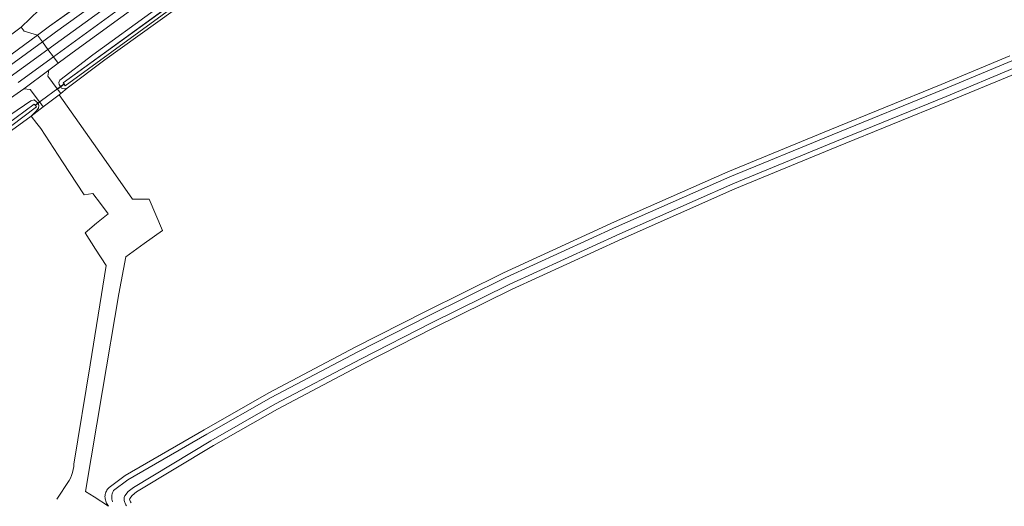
# Model space of a CAD drawing. Extents: x 140829 to 145054, y 448512 to 451778.
# Tile 43 of 152: x 142166 to 142345, y 450018 to 450106. Entities that reach past the tile are written whole.
import ezdxf

# ---------------------------------------------------------------- set-up
doc = ezdxf.new("R2010")
doc.units = 0
doc.header["$MEASUREMENT"] = 0
for name, color, linetype in [('geometrie2dBegroeidTerreindeel', 7, 'Continuous'), ('geometrie2dOnbegroeidTerreindeel', 7, 'Continuous'), ('geometrie2dOndersteunendWaterdeel', 7, 'Continuous'), ('geometrie2dOndersteunendWegdeel', 7, 'Continuous'), ('geometrie2dOverigeConstructie', 7, 'Continuous'), ('geometrie2dWaterdeel', 7, 'Continuous'), ('geometrie2dWegdeel', 7, 'Continuous')]:
    doc.layers.add(name, color=color, linetype=linetype)

msp = doc.modelspace()

# ---------------------------------------------------------------- linework, layer by layer
at = {"layer": 'geometrie2dBegroeidTerreindeel', "linetype": 'Continuous', "lineweight": 0}
for p, q in [((142181.79, 450098.9), (142202.83, 450113.98)), ((142174.99, 450093.75), (142181.79, 450098.9)), ((142345.87, 450099.59), (142333.44, 450094.41)), ((142334.71, 450091.32), (142347.11, 450096.48)), ((142333.44, 450094.41), (142313.26, 450086.19)), ((142173.55, 450092.54), (142173.84, 450092.75)), ((142176.43, 450088.42), (142173.55, 450092.54)), ((142173.55, 450092.54), (142173.55, 450092.54)), ((142173.84, 450092.75), (142174.99, 450093.75)), ((142314.53, 450083.09), (142334.71, 450091.32)), ((142140.5, 450068.64), (142167.52, 450087.98)), ((142167.52, 450087.98), (142168.43, 450088.68)), ((142168.43, 450088.68), (142169.49, 450087.35)), ((142169.49, 450087.35), (142170.22, 450086.42)), ((142181.61, 450081.03), (142176.43, 450088.42)), ((142170.22, 450086.42), (142174.14, 450080.41)), ((142313.26, 450086.19), (142294.72, 450078.56)), ((142296.03, 450075.47), (142314.53, 450083.09)), ((142174.14, 450080.41), (142178.06, 450074.41)), ((142186.79, 450073.64), (142181.61, 450081.03)), ((142294.72, 450078.56), (142274.19, 450069.51)), ((142178.06, 450074.41), (142179.64, 450074.67)), ((142179.64, 450074.67), (142181.04, 450072.83)), ((142275.56, 450066.45), (142296.03, 450075.47)), ((142188.31, 450073.64), (142186.79, 450073.64)), ((142189.83, 450073.64), (142188.31, 450073.64)), ((142191.03, 450070.8), (142189.83, 450073.64)), ((142181.04, 450072.83), (142182.43, 450070.98)), ((142182.43, 450070.98), (142180.32, 450069.25)), ((142192.23, 450067.96), (142191.03, 450070.8)), ((142274.19, 450069.51), (142254.07, 450060.27)), ((142180.32, 450069.25), (142178.21, 450067.53)), ((142178.21, 450067.53), (142180.13, 450064.56)), ((142188.93, 450065.57), (142192.23, 450067.96)), ((142255.51, 450057.26), (142275.56, 450066.45)), ((142180.13, 450064.56), (142182.06, 450061.59)), ((142185.63, 450063.18), (142188.93, 450065.57)), ((142184.32, 450056.43), (142185.63, 450063.18)), ((142182.06, 450061.59), (142179.13, 450043.59)), ((142254.07, 450060.27), (142239.95, 450053.28)), ((142241.46, 450050.29), (142255.51, 450057.26)), ((142181.39, 450038.96), (142184.32, 450056.43)), ((142239.95, 450053.28), (142227.2, 450046.8)), ((142228.74, 450043.82), (142241.46, 450050.29)), ((142227.2, 450046.8), (142211.51, 450038.51)), ((142179.13, 450043.59), (142176.2, 450025.59)), ((142213.13, 450035.57), (142228.74, 450043.82)), ((142178.32, 450020.65), (142181.39, 450038.96)), ((142211.51, 450038.51), (142199.81, 450031.83)), ((142201.49, 450028.93), (142213.13, 450035.57)), ((142199.81, 450031.83), (142185.47, 450023.55)), ((142187.55, 450020.55), (142201.49, 450028.93)), ((142176.16, 450025.17), (142176.06, 450024.62)), ((142176.2, 450025.59), (142176.16, 450025.17)), ((142175.55, 450023.03), (142175.34, 450022.59)), ((142175.76, 450023.55), (142175.55, 450023.03)), ((142175.93, 450024.08), (142175.76, 450023.55)), ((142176.06, 450024.62), (142175.93, 450024.08)), ((142185.47, 450023.55), (142182.58, 450021.34)), ((142175.34, 450022.59), (142173.13, 450019.22)), ((142182.43, 450021.19), (142182.3, 450021.03)), ((142182.58, 450021.34), (142182.43, 450021.19)), ((142178.32, 450020.65), (142179.86, 450019.65)), ((142179.86, 450019.65), (142178.32, 450020.65)), ((142179.86, 450019.65), (142182.47, 450017.94)), ((142182.47, 450017.94), (142179.86, 450019.65)), ((142181.85, 450019.89), (142181.83, 450019.69)), ((142181.83, 450019.69), (142181.85, 450019.48)), ((142181.88, 450020.1), (142181.85, 450019.89)), ((142181.85, 450019.48), (142181.87, 450019.28)), ((142181.93, 450020.3), (142181.88, 450020.1)), ((142182, 450020.49), (142181.93, 450020.3)), ((142182.08, 450020.68), (142182, 450020.49)), ((142182.18, 450020.86), (142182.08, 450020.68)), ((142182.3, 450021.03), (142182.18, 450020.86)), ((142186.3, 450019.22), (142186.32, 450019.38)), ((142186.32, 450019.38), (142186.73, 450019.92)), ((142186.73, 450019.92), (142187.55, 450020.55)), ((142181.87, 450019.28), (142181.91, 450019.08)), ((142181.91, 450019.08), (142181.97, 450018.88)), ((142181.97, 450018.88), (142182.04, 450018.69)), ((142182.04, 450018.69), (142182.13, 450018.5)), ((142182.13, 450018.5), (142182.47, 450017.94)), ((142186.33, 450019.03), (142186.3, 450019.22)), ((142186.38, 450018.85), (142186.33, 450019.03)), ((142186.45, 450018.72), (142186.38, 450018.85)), ((142186.55, 450018.58), (142186.45, 450018.72))]:
    msp.add_line(p, q, dxfattribs=at)
at = {"layer": 'geometrie2dOnbegroeidTerreindeel', "linetype": 'Continuous', "lineweight": 0}
for p, q in [((142169.88, 450107.94), (142166.63, 450104.81)), ((142166.63, 450104.81), (142163.72, 450102.62)), ((142170.63, 450090.37), (142173.55, 450092.54)), ((142173.55, 450092.54), (142176.43, 450088.42)), ((142168.43, 450088.68), (142170.63, 450090.37)), ((142169.49, 450087.35), (142168.43, 450088.68)), ((142170.22, 450086.42), (142169.49, 450087.35)), ((142176.43, 450088.42), (142181.61, 450081.03)), ((142174.14, 450080.41), (142170.22, 450086.42)), ((142178.06, 450074.41), (142174.14, 450080.41)), ((142181.61, 450081.03), (142186.79, 450073.64)), ((142179.64, 450074.67), (142178.06, 450074.41)), ((142181.04, 450072.83), (142179.64, 450074.67)), ((142186.79, 450073.64), (142188.31, 450073.64)), ((142186.79, 450073.64), (142186.79, 450073.64)), ((142188.31, 450073.64), (142189.83, 450073.64)), ((142189.83, 450073.64), (142191.03, 450070.8)), ((142182.43, 450070.98), (142181.04, 450072.83)), ((142180.32, 450069.25), (142182.43, 450070.98)), ((142191.03, 450070.8), (142192.23, 450067.96)), ((142178.21, 450067.53), (142180.32, 450069.25)), ((142180.13, 450064.56), (142178.21, 450067.53)), ((142192.23, 450067.96), (142188.93, 450065.57)), ((142182.06, 450061.59), (142180.13, 450064.56)), ((142188.93, 450065.57), (142185.63, 450063.18)), ((142185.63, 450063.18), (142184.32, 450056.43)), ((142179.13, 450043.59), (142182.06, 450061.59)), ((142184.32, 450056.43), (142181.39, 450038.96)), ((142176.2, 450025.59), (142179.13, 450043.59)), ((142181.39, 450038.96), (142178.32, 450020.65)), ((142176.06, 450024.62), (142176.16, 450025.17)), ((142176.16, 450025.17), (142176.2, 450025.59)), ((142175.34, 450022.59), (142175.55, 450023.03)), ((142175.55, 450023.03), (142175.76, 450023.55)), ((142175.76, 450023.55), (142175.93, 450024.08)), ((142175.93, 450024.08), (142176.06, 450024.62)), ((142173.13, 450019.22), (142175.34, 450022.59))]:
    msp.add_line(p, q, dxfattribs=at)
at = {"layer": 'geometrie2dOndersteunendWaterdeel', "linetype": 'Continuous', "lineweight": 0}
for p, q in [((142207.55, 450118.91), (142174.26, 450094.72)), ((142174.63, 450094.17), (142207.88, 450118.44)), ((142202.83, 450113.98), (142181.79, 450098.9)), ((142179.64, 450099.78), (142190.82, 450107.91)), ((142173.62, 450095.2), (142179.64, 450099.78)), ((142181.79, 450098.9), (142174.99, 450093.75)), ((142333.44, 450094.41), (142345.87, 450099.59)), ((142346.23, 450098.7), (142333.8, 450093.53)), ((142334.34, 450092.24), (142346.74, 450097.4)), ((142347.11, 450096.48), (142334.71, 450091.32)), ((142173.44, 450094.78), (142173.62, 450095.2)), ((142173.51, 450094.38), (142173.44, 450094.78)), ((142173.8, 450093.97), (142173.51, 450094.38)), ((142173.8, 450093.97), (142174.45, 450094.44)), ((142174.45, 450094.44), (142173.8, 450093.97)), ((142174.26, 450094.72), (142174.41, 450094.5)), ((142174.41, 450094.5), (142174.45, 450094.44)), ((142174.45, 450094.44), (142174.63, 450094.17)), ((142313.26, 450086.19), (142333.44, 450094.41)), ((142173.94, 450093.76), (142173.8, 450093.97)), ((142173.8, 450093.97), (142173.8, 450093.97)), ((142174.43, 450093.65), (142173.94, 450093.76)), ((142174.99, 450093.75), (142174.43, 450093.65)), ((142174.99, 450093.75), (142174.99, 450093.75)), ((142333.8, 450093.53), (142313.63, 450085.3)), ((142169.01, 450090.86), (142152.35, 450078.61)), ((142164.79, 450088.99), (142168.36, 450091.47)), ((142168.36, 450091.47), (142168.99, 450091.6)), ((142168.99, 450091.6), (142169.72, 450091.01)), ((142169.17, 450090.67), (142169.01, 450090.86)), ((142169.22, 450090.61), (142169.72, 450091.01)), ((142169.72, 450091.01), (142169.22, 450090.61)), ((142169.72, 450091.01), (142169.84, 450090.62)), ((142314.15, 450084), (142334.34, 450092.24)), ((142334.71, 450091.32), (142314.53, 450083.09)), ((142152.72, 450077.84), (142169.44, 450090.35)), ((142169.34, 450089.55), (142168.43, 450088.68)), ((142169.22, 450090.61), (142169.17, 450090.67)), ((142169.44, 450090.35), (142169.22, 450090.61)), ((142169.22, 450090.61), (142169.22, 450090.61)), ((142169.76, 450090.1), (142169.34, 450089.55)), ((142169.84, 450090.62), (142169.76, 450090.1)), ((142167.52, 450087.98), (142140.5, 450068.64)), ((142168.43, 450088.68), (142167.52, 450087.98)), ((142168.43, 450088.68), (142168.43, 450088.68)), ((142294.72, 450078.56), (142313.26, 450086.19)), ((142313.63, 450085.3), (142295.1, 450077.67)), ((142295.64, 450076.38), (142314.15, 450084)), ((142314.53, 450083.09), (142296.03, 450075.47)), ((142274.19, 450069.51), (142294.72, 450078.56)), ((142295.1, 450077.67), (142274.59, 450068.63)), ((142275.16, 450067.36), (142295.64, 450076.38)), ((142296.03, 450075.47), (142275.56, 450066.45)), ((142254.07, 450060.27), (142274.19, 450069.51)), ((142274.59, 450068.63), (142254.48, 450059.4)), ((142255.09, 450058.14), (142275.16, 450067.36)), ((142275.56, 450066.45), (142255.51, 450057.26)), ((142239.95, 450053.28), (142254.07, 450060.27)), ((142254.48, 450059.4), (142240.38, 450052.43)), ((142241.02, 450051.18), (142255.09, 450058.14)), ((142255.51, 450057.26), (142241.46, 450050.29)), ((142227.2, 450046.8), (142239.95, 450053.28)), ((142240.38, 450052.43), (142227.64, 450045.94)), ((142228.28, 450044.7), (142241.02, 450051.18)), ((142241.46, 450050.29), (142228.74, 450043.82)), ((142211.51, 450038.51), (142227.2, 450046.8)), ((142227.64, 450045.94), (142211.97, 450037.66)), ((142212.65, 450036.44), (142228.28, 450044.7)), ((142228.74, 450043.82), (142213.13, 450035.57)), ((142199.81, 450031.83), (142211.51, 450038.51)), ((142211.97, 450037.66), (142200.28, 450030.99)), ((142201, 450029.79), (142212.65, 450036.44)), ((142213.13, 450035.57), (142201.49, 450028.93)), ((142185.47, 450023.55), (142199.81, 450031.83)), ((142200.28, 450030.99), (142185.96, 450022.72)), ((142186.99, 450021.37), (142201, 450029.79)), ((142201.49, 450028.93), (142187.55, 450020.55)), ((142182.58, 450021.34), (142185.47, 450023.55)), ((142182.3, 450021.03), (142182.43, 450021.19)), ((142182.43, 450021.19), (142182.58, 450021.34)), ((142185.96, 450022.72), (142183.39, 450020.82)), ((142186.04, 450020.63), (142186.99, 450021.37)), ((142181.83, 450019.69), (142181.85, 450019.89)), ((142181.85, 450019.48), (142181.83, 450019.69)), ((142181.85, 450019.89), (142181.88, 450020.1)), ((142181.87, 450019.28), (142181.85, 450019.48)), ((142181.88, 450020.1), (142181.93, 450020.3)), ((142181.93, 450020.3), (142182, 450020.49)), ((142182, 450020.49), (142182.08, 450020.68)), ((142182.08, 450020.68), (142182.18, 450020.86)), ((142182.18, 450020.86), (142182.3, 450021.03)), ((142183.09, 450019.94), (142183.07, 450019.7)), ((142183.07, 450019.7), (142183.08, 450019.47)), ((142183.08, 450019.47), (142183.09, 450019.23)), ((142183.14, 450020.17), (142183.09, 450019.94)), ((142183.2, 450020.39), (142183.14, 450020.17)), ((142183.29, 450020.61), (142183.2, 450020.39)), ((142183.39, 450020.82), (142183.29, 450020.61)), ((142185.31, 450019.17), (142185.32, 450019.34)), ((142185.32, 450019.34), (142185.33, 450019.52)), ((142185.33, 450019.52), (142185.36, 450019.69)), ((142185.36, 450019.69), (142185.41, 450019.86)), ((142185.41, 450019.86), (142186.04, 450020.63)), ((142186.32, 450019.38), (142186.3, 450019.22)), ((142186.73, 450019.92), (142186.32, 450019.38)), ((142187.55, 450020.55), (142186.73, 450019.92)), ((142181.91, 450019.08), (142181.87, 450019.28)), ((142181.97, 450018.88), (142181.91, 450019.08)), ((142182.04, 450018.69), (142181.97, 450018.88)), ((142182.13, 450018.5), (142182.04, 450018.69)), ((142182.47, 450017.94), (142182.13, 450018.5)), ((142182.47, 450017.94), (142182.47, 450017.94)), ((142183.09, 450019.23), (142183.13, 450019)), ((142183.13, 450019), (142183.19, 450018.77)), ((142185.33, 450018.99), (142185.31, 450019.17)), ((142185.36, 450018.82), (142185.33, 450018.99)), ((142185.4, 450018.65), (142185.36, 450018.82)), ((142185.46, 450018.49), (142185.4, 450018.65)), ((142185.54, 450018.33), (142185.46, 450018.49)), ((142185.62, 450018.18), (142185.54, 450018.33)), ((142185.73, 450018.04), (142185.62, 450018.18)), ((142186.3, 450019.22), (142186.33, 450019.03)), ((142186.33, 450019.03), (142186.38, 450018.85)), ((142186.38, 450018.85), (142186.45, 450018.72)), ((142186.45, 450018.72), (142186.55, 450018.58))]:
    msp.add_line(p, q, dxfattribs=at)
at = {"layer": 'geometrie2dOndersteunendWegdeel', "linetype": 'Continuous', "lineweight": 0}
for p, q in [((142187.42, 450116.21), (142171.8, 450104.99)), ((142175.9, 450100.12), (142189.13, 450109.79)), ((142166.63, 450104.81), (142169.88, 450107.94)), ((142190.82, 450107.91), (142179.64, 450099.78)), ((142171.8, 450104.99), (142169.61, 450103.33)), ((142167.2, 450104.1), (142166.63, 450104.81)), ((142169.61, 450103.33), (142167.2, 450104.1)), ((142173.37, 450098.25), (142175.9, 450100.12)), ((142179.64, 450099.78), (142173.62, 450095.2)), ((142171.68, 450097), (142173.37, 450098.25)), ((142171.46, 450095.9), (142171.68, 450097)), ((142173.19, 450093.61), (142171.46, 450095.9)), ((142173.62, 450095.2), (142173.44, 450094.78)), ((142173.44, 450094.78), (142173.51, 450094.38)), ((142173.51, 450094.38), (142173.8, 450093.97)), ((142164.12, 450091.5), (142167.13, 450093.6)), ((142167.13, 450093.6), (142168.25, 450093.48)), ((142168.25, 450093.48), (142169.96, 450091.25)), ((142173.23, 450093.55), (142173.19, 450093.61)), ((142173.8, 450093.97), (142173.23, 450093.55)), ((142173.23, 450093.55), (142173.8, 450093.97)), ((142173.4, 450093.33), (142173.23, 450093.55)), ((142173.84, 450092.75), (142173.4, 450093.33)), ((142173.8, 450093.97), (142173.94, 450093.76)), ((142174.99, 450093.75), (142173.84, 450092.75)), ((142173.84, 450092.75), (142173.84, 450092.75)), ((142173.94, 450093.76), (142174.43, 450093.65)), ((142174.43, 450093.65), (142174.99, 450093.75)), ((142168.36, 450091.47), (142164.79, 450088.99)), ((142168.99, 450091.6), (142168.36, 450091.47)), ((142169.72, 450091.01), (142168.99, 450091.6)), ((142169.99, 450091.21), (142169.72, 450091.01)), ((142169.72, 450091.01), (142169.99, 450091.21)), ((142169.84, 450090.62), (142169.72, 450091.01)), ((142169.96, 450091.25), (142169.99, 450091.21)), ((142169.99, 450091.21), (142170.01, 450091.19)), ((142170.01, 450091.19), (142170.63, 450090.37)), ((142170.63, 450090.37), (142168.43, 450088.68)), ((142168.43, 450088.68), (142169.34, 450089.55)), ((142169.34, 450089.55), (142169.76, 450090.1)), ((142169.76, 450090.1), (142169.84, 450090.62)), ((142168.43, 450088.68), (142168.43, 450088.68))]:
    msp.add_line(p, q, dxfattribs=at)
at = {"layer": 'geometrie2dOverigeConstructie', "linetype": 'Continuous', "lineweight": 0}
for p, q in [((142174.41, 450094.5), (142169.17, 450090.67)), ((142169.17, 450090.67), (142174.41, 450094.5))]:
    msp.add_line(p, q, dxfattribs=at)
at = {"layer": 'geometrie2dWaterdeel', "linetype": 'Continuous', "lineweight": 0}
for p, q in [((142174.26, 450094.72), (142207.55, 450118.91)), ((142207.88, 450118.44), (142174.63, 450094.17)), ((142333.8, 450093.53), (142346.23, 450098.7)), ((142346.74, 450097.4), (142334.34, 450092.24)), ((142174.41, 450094.5), (142174.26, 450094.72)), ((142174.45, 450094.44), (142174.41, 450094.5)), ((142174.63, 450094.17), (142174.45, 450094.44)), ((142313.63, 450085.3), (142333.8, 450093.53)), ((142152.35, 450078.61), (142169.01, 450090.86)), ((142169.01, 450090.86), (142169.17, 450090.67)), ((142334.34, 450092.24), (142314.15, 450084)), ((142169.44, 450090.35), (142152.72, 450077.84)), ((142169.17, 450090.67), (142169.22, 450090.61)), ((142169.22, 450090.61), (142169.44, 450090.35)), ((142169.22, 450090.61), (142169.22, 450090.61)), ((142295.1, 450077.67), (142313.63, 450085.3)), ((142314.15, 450084), (142295.64, 450076.38)), ((142274.59, 450068.63), (142295.1, 450077.67)), ((142295.64, 450076.38), (142275.16, 450067.36)), ((142254.48, 450059.4), (142274.59, 450068.63)), ((142275.16, 450067.36), (142255.09, 450058.14)), ((142240.38, 450052.43), (142254.48, 450059.4)), ((142255.09, 450058.14), (142241.02, 450051.18)), ((142227.64, 450045.94), (142240.38, 450052.43)), ((142241.02, 450051.18), (142228.28, 450044.7)), ((142211.97, 450037.66), (142227.64, 450045.94)), ((142228.28, 450044.7), (142212.65, 450036.44)), ((142200.28, 450030.99), (142211.97, 450037.66)), ((142212.65, 450036.44), (142201, 450029.79)), ((142185.96, 450022.72), (142200.28, 450030.99)), ((142201, 450029.79), (142186.99, 450021.37)), ((142183.39, 450020.82), (142185.96, 450022.72)), ((142186.99, 450021.37), (142186.04, 450020.63)), ((142183.07, 450019.7), (142183.09, 450019.94)), ((142183.08, 450019.47), (142183.07, 450019.7)), ((142183.09, 450019.23), (142183.08, 450019.47)), ((142183.09, 450019.94), (142183.14, 450020.17)), ((142183.14, 450020.17), (142183.2, 450020.39)), ((142183.2, 450020.39), (142183.29, 450020.61)), ((142183.29, 450020.61), (142183.39, 450020.82)), ((142185.32, 450019.34), (142185.31, 450019.17)), ((142185.33, 450019.52), (142185.32, 450019.34)), ((142185.36, 450019.69), (142185.33, 450019.52)), ((142185.41, 450019.86), (142185.36, 450019.69)), ((142186.04, 450020.63), (142185.41, 450019.86)), ((142183.13, 450019), (142183.09, 450019.23)), ((142183.19, 450018.77), (142183.13, 450019)), ((142185.31, 450019.17), (142185.33, 450018.99)), ((142185.33, 450018.99), (142185.36, 450018.82)), ((142185.36, 450018.82), (142185.4, 450018.65)), ((142185.4, 450018.65), (142185.46, 450018.49)), ((142185.46, 450018.49), (142185.54, 450018.33)), ((142185.54, 450018.33), (142185.62, 450018.18)), ((142185.62, 450018.18), (142185.73, 450018.04))]:
    msp.add_line(p, q, dxfattribs=at)
at = {"layer": 'geometrie2dWegdeel', "linetype": 'Continuous', "lineweight": 0}
for p, q in [((142171.8, 450104.99), (142187.42, 450116.21)), ((142188.17, 450114.95), (142172.88, 450103.87)), ((142172.88, 450103.87), (142188.17, 450114.95)), ((142173.87, 450102.49), (142189.17, 450113.57)), ((142189.17, 450113.57), (142173.87, 450102.49)), ((142172.51, 450099.41), (142188.19, 450110.85)), ((142188.19, 450110.85), (142172.51, 450099.41)), ((142189.13, 450109.79), (142175.9, 450100.12)), ((142169.61, 450103.33), (142171.8, 450104.99)), ((142169.61, 450103.33), (142160.91, 450096.95)), ((142160.91, 450096.95), (142169.61, 450103.33)), ((142163.72, 450102.62), (142166.63, 450104.81)), ((142166.63, 450104.81), (142167.2, 450104.1)), ((142166.63, 450104.81), (142166.63, 450104.81)), ((142167.2, 450104.1), (142169.61, 450103.33)), ((142170.49, 450102.14), (142169.61, 450103.33)), ((142169.61, 450103.33), (142170.49, 450102.14)), ((142172.88, 450103.87), (142170.49, 450102.14)), ((142170.49, 450102.14), (142172.88, 450103.87)), ((142170.49, 450102.14), (142161.59, 450095.68)), ((142161.59, 450095.68), (142170.49, 450102.14)), ((142171.5, 450100.77), (142170.49, 450102.14)), ((142170.49, 450102.14), (142171.5, 450100.77)), ((142171.5, 450100.77), (142173.87, 450102.49)), ((142173.87, 450102.49), (142171.5, 450100.77)), ((142171.5, 450100.77), (142162.6, 450094.32)), ((142162.6, 450094.32), (142171.5, 450100.77)), ((142172.51, 450099.41), (142171.5, 450100.77)), ((142171.5, 450100.77), (142172.51, 450099.41)), ((142175.9, 450100.12), (142173.37, 450098.25)), ((142172.51, 450099.41), (142166.1, 450094.74)), ((142166.1, 450094.74), (142172.51, 450099.41)), ((142173.37, 450098.25), (142171.68, 450097)), ((142173.37, 450098.25), (142172.51, 450099.41)), ((142172.51, 450099.41), (142172.51, 450099.41)), ((142172.51, 450099.41), (142173.37, 450098.25)), ((142173.37, 450098.25), (142173.37, 450098.25)), ((142167.13, 450093.6), (142171.68, 450097)), ((142171.68, 450097), (142167.13, 450093.6)), ((142171.68, 450097), (142171.46, 450095.9)), ((142171.46, 450095.9), (142173.19, 450093.61)), ((142167.13, 450093.6), (142164.12, 450091.5)), ((142168.25, 450093.48), (142167.13, 450093.6)), ((142169.96, 450091.25), (142168.25, 450093.48)), ((142173.55, 450092.54), (142170.63, 450090.37)), ((142173.19, 450093.61), (142173.23, 450093.55)), ((142173.23, 450093.55), (142173.4, 450093.33)), ((142173.4, 450093.33), (142173.84, 450092.75)), ((142173.84, 450092.75), (142173.55, 450092.54)), ((142173.55, 450092.54), (142173.55, 450092.54)), ((142169.99, 450091.21), (142169.96, 450091.25)), ((142170.01, 450091.19), (142169.99, 450091.21)), ((142170.63, 450090.37), (142170.01, 450091.19))]:
    msp.add_line(p, q, dxfattribs=at)

doc.saveas('drawing.dxf')
